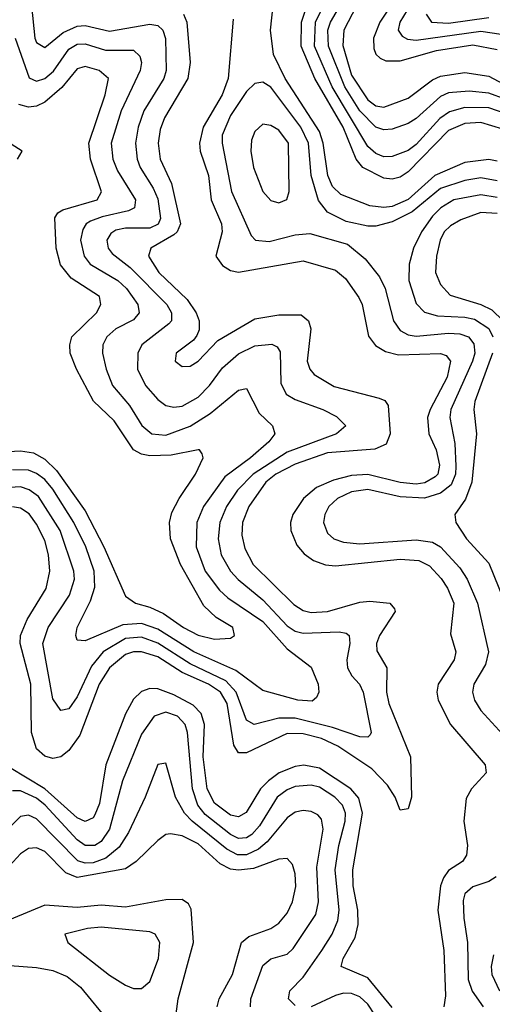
# Model space of a CAD drawing. Header units: inches. Extents: x 1308407 to 1441228, y 959628 to 1036311.
# Tile 175 of 256: x 1313068 to 1314238, y 1026696 to 1029136. Entities that reach past the tile are written whole.
import ezdxf

# ---------------------------------------------------------------- set-up
doc = ezdxf.new("R2010")
doc.units = ezdxf.units.IN
doc.header["$MEASUREMENT"] = 0
doc.layers.add('B3012', color=7, linetype='Continuous')

msp = doc.modelspace()

# ---------------------------------------------------------------- linework, layer by layer
at = {"layer": 'B3012', "color": 5}
for points, elevation in [([(1314264.5, 1028864.5), (1314210, 1028881), (1314170, 1028879.1), (1314130, 1028861.7), (1314030, 1028758.9), (1314010, 1028745.4), (1313990, 1028741.1), (1313970, 1028743.4), (1313917.9, 1028770), (1313901.5, 1028790), (1313869.1, 1028870), (1313798.6, 1028990), (1313765.2, 1029070), (1313765.8, 1029130), (1313798.9, 1029230)], 2680), ([(1314250, 1028785.5), (1314230, 1028789.7), (1314170, 1028782), (1314095.7, 1028750), (1314030, 1028690.3), (1313990, 1028673.5), (1313970, 1028671), (1313934.8, 1028674.8), (1313863, 1028703), (1313842.8, 1028722.8), (1313831.2, 1028750), (1313819.5, 1028830), (1313810, 1028859.2), (1313725.5, 1028990), (1313696.3, 1029050), (1313688.7, 1029110), (1313699.8, 1029210)], 2720), ([(1314012.8, 1029210), (1313959.7, 1029130), (1313943.9, 1029090), (1313944.9, 1029064.9), (1313950.2, 1029050.2), (1313961, 1029041), (1313974.4, 1029034.4), (1314010, 1029034.2), (1314100.3, 1029059.7), (1314190, 1029073.4), (1314250, 1029061.9)], 2580), ([(1313097.3, 1029170), (1313105.5, 1029090), (1313110, 1029079.4), (1313130, 1029066.8), (1313175.9, 1029104.1), (1313210, 1029119.9), (1313230, 1029121.3), (1313290, 1029107.4), (1313390, 1029124.8), (1313410, 1029121.6), (1313422.4, 1029110), (1313429.2, 1029089.2), (1313430.6, 1029010), (1313424.8, 1028990), (1313375.4, 1028910), (1313361.2, 1028870), (1313354.5, 1028830), (1313359, 1028790), (1313366.2, 1028770), (1313398.7, 1028718.7), (1313410, 1028692.2), (1313416.3, 1028643.7), (1313410.9, 1028629.1), (1313390, 1028619.8), (1313330, 1028619.1), (1313305.9, 1028614.1), (1313293.4, 1028606.6), (1313283.8, 1028590), (1313286.9, 1028570), (1313297, 1028557), (1313341.6, 1028521.6), (1313432.1, 1028430), (1313444.1, 1028410), (1313444, 1028390), (1313437.5, 1028382.5), (1313370.1, 1028330), (1313360.5, 1028310), (1313360.1, 1028270), (1313379.2, 1028230), (1313410, 1028194.6), (1313430, 1028180.3), (1313450, 1028176.2), (1313470, 1028178.8), (1313510, 1028200.4), (1313538.4, 1028230), (1313570, 1028273.1), (1313610, 1028307.7), (1313650, 1028327.9), (1313692.2, 1028332.2), (1313705.7, 1028325.7), (1313713.1, 1028313.1), (1313715, 1028235), (1313728, 1028208), (1313750, 1028194.8), (1313818.8, 1028170), (1313852.8, 1028152.8), (1313875.4, 1028130), (1313852.3, 1028110), (1313730, 1028064.5), (1313646.1, 1028010), (1313607.2, 1027970), (1313580.5, 1027930), (1313563.9, 1027890), (1313559.4, 1027850), (1313566.8, 1027810), (1313589.7, 1027770), (1313608.8, 1027748.8), (1313670, 1027698.3), (1313730, 1027634.5), (1313750, 1027621), (1313770, 1027615.8), (1313858.9, 1027618.9), (1313876.1, 1027616.1), (1313884.1, 1027610), (1313885.4, 1027590), (1313877.9, 1027550), (1313879.9, 1027530), (1313890.4, 1027510.4), (1313909.6, 1027490), (1313918.3, 1027470), (1313938.4, 1027370), (1313936.1, 1027363.9), (1313930, 1027358.4), (1313910, 1027359.5), (1313842.4, 1027382.4), (1313750, 1027405.1), (1313710, 1027405.1), (1313648.9, 1027390), (1313630, 1027400.2), (1313604.4, 1027470), (1313578.3, 1027498.3), (1313490, 1027540.4), (1313410, 1027591.5), (1313370, 1027606.3), (1313330, 1027602.9), (1313274.8, 1027570), (1313245.5, 1027534.5), (1313210, 1027457.9), (1313190, 1027428.6), (1313170, 1027424.7), (1313150, 1027453.3), (1313125.4, 1027590), (1313138.2, 1027630), (1313191.6, 1027710), (1313203.9, 1027750), (1313202.2, 1027770), (1313168.1, 1027870), (1313114.5, 1027954.5), (1313091.5, 1027971.5), (1313070, 1027978.3), (1313030, 1027976.3)], 2660), ([(1314270, 1028903.8), (1314230, 1028917.8), (1314170, 1028918.1), (1314132.6, 1028907.4), (1314108.7, 1028891.3), (1314050, 1028826.9), (1314030, 1028811.7), (1313990, 1028796.8), (1313970, 1028796.5), (1313950, 1028804.1), (1313930, 1028821.6), (1313841.6, 1028970), (1313798.2, 1029070), (1313800.1, 1029130), (1313829.7, 1029190)], 2660), ([(1314270, 1028939.2), (1314230, 1028954.3), (1314181.1, 1028958.9), (1314130, 1028954.8), (1314110, 1028945.4), (1314050, 1028891.4), (1314030, 1028878.9), (1313990, 1028864.7), (1313970, 1028863.3), (1313950, 1028869.3), (1313910, 1028910.5), (1313873.2, 1028970), (1313832.6, 1029070), (1313831.3, 1029110), (1313838, 1029130), (1313871.4, 1029188.6)], 2640), ([(1313902.3, 1029170), (1313870.8, 1029110), (1313868.4, 1029071.6), (1313890, 1028998.4), (1313930, 1028937), (1313950, 1028922.2), (1313970, 1028918.9), (1314030, 1028941.3), (1314090, 1028986.8), (1314110, 1028996.2), (1314170, 1029005.2), (1314230, 1028996.2), (1314290, 1028963.7)], 2620), ([(1314046, 1029190), (1314009.4, 1029130), (1314005.4, 1029110), (1314014.9, 1029094.9), (1314028, 1029088), (1314050, 1029085.4), (1314210, 1029107.4), (1314260.2, 1029100.2)], 2560), ([(1313473.9, 1029150), (1313481.8, 1029130), (1313489.8, 1029030), (1313484.1, 1028990), (1313426.8, 1028893.2), (1313416.1, 1028863.9), (1313410.6, 1028830), (1313415.5, 1028790), (1313444.3, 1028730), (1313466.4, 1028630), (1313458, 1028610), (1313450, 1028602.5), (1313393, 1028570), (1313387, 1028550), (1313412.7, 1028510), (1313482.8, 1028442.8), (1313505.1, 1028410), (1313512.8, 1028390), (1313512.8, 1028367.2), (1313506.7, 1028353.3), (1313498.1, 1028341.9), (1313455.2, 1028310), (1313453.4, 1028290), (1313470, 1028276.3), (1313490, 1028277.7), (1313510, 1028290.2), (1313559, 1028341), (1313650, 1028394.4), (1313710, 1028405), (1313764.7, 1028404.7), (1313783.4, 1028390), (1313788.9, 1028370), (1313779.9, 1028290), (1313786.4, 1028270), (1313797.1, 1028257.1), (1313847, 1028227), (1313957.9, 1028197.9), (1313972.3, 1028192.3), (1313980.1, 1028180.1), (1313985.3, 1028110), (1313975.7, 1028084.3), (1313947.8, 1028072.2), (1313830, 1028062.7), (1313750, 1028035.1), (1313702.1, 1028010), (1313677.7, 1027990), (1313635.7, 1027930), (1313620.1, 1027890), (1313618.4, 1027858.4), (1313625.4, 1027825.4), (1313646.5, 1027786.5), (1313746.8, 1027686.8), (1313770, 1027672.4), (1313790, 1027667.5), (1313830, 1027669.8), (1313910, 1027692.6), (1313935.2, 1027695.2), (1313984.6, 1027690), (1313995.9, 1027675.9), (1313997.8, 1027670), (1313959.3, 1027610), (1313951.9, 1027590), (1313952.2, 1027572.2), (1313977.1, 1027530), (1313976.1, 1027470), (1313981.9, 1027441.9), (1314035.5, 1027310), (1314038.1, 1027210), (1314030, 1027181), (1314010, 1027177.4), (1313998, 1027210), (1313979.1, 1027239.1), (1313939.8, 1027279.8), (1313856.1, 1027336.1), (1313815.4, 1027355.4), (1313770, 1027367), (1313730, 1027367.2), (1313630, 1027319.9), (1313610, 1027319.4), (1313598.5, 1027338.5), (1313581.6, 1027441.6), (1313565.3, 1027470), (1313535.4, 1027490), (1313470, 1027518.8), (1313410, 1027557.3), (1313370, 1027569.8), (1313350, 1027569.5), (1313330, 1027562.9), (1313290, 1027529.9), (1313264.8, 1027490), (1313217, 1027363), (1313190, 1027324.9), (1313170, 1027309.9), (1313150, 1027305.8), (1313130, 1027311.6), (1313110, 1027329.6), (1313096.9, 1027370), (1313095.5, 1027490), (1313069.1, 1027590), (1313070.2, 1027610), (1313086.4, 1027650), (1313133.4, 1027726.6), (1313143, 1027770), (1313139.4, 1027810), (1313130, 1027845.2), (1313110, 1027885.8), (1313091.5, 1027911.5), (1313070, 1027926.1), (1313050, 1027929.3)], 2680), ([(1314074.2, 1029150), (1314087.4, 1029130), (1314130, 1029127.1), (1314230, 1029141.2)], 2540), ([(1313597, 1029137), (1313584.6, 1028990), (1313569.3, 1028950), (1313522.1, 1028870), (1313513.3, 1028830), (1313515.3, 1028810), (1313535.2, 1028750), (1313542.1, 1028690), (1313567.6, 1028630), (1313569, 1028610), (1313553.9, 1028550), (1313570, 1028527), (1313590, 1028514.7), (1313610, 1028510.5), (1313770, 1028538.1), (1313850, 1028515.1), (1313875.1, 1028495.1), (1313907.9, 1028447.9), (1313916.4, 1028430), (1313931.6, 1028351.6), (1313949, 1028329), (1313974, 1028314), (1314005.6, 1028305.6), (1314110, 1028308.9), (1314123.8, 1028303.8), (1314134.9, 1028290), (1314126.7, 1028250), (1314084.3, 1028170), (1314078, 1028150), (1314080.8, 1028110), (1314099.3, 1028070), (1314107.9, 1028032.1), (1314103.1, 1028010), (1314096.6, 1028003.4), (1314071.3, 1027988.7), (1314050, 1027985.4), (1314010, 1027989), (1313930, 1028008.8), (1313890, 1028006.3), (1313844.7, 1027995.3), (1313803.2, 1027976.8), (1313770.8, 1027950), (1313744, 1027910), (1313738.9, 1027890), (1313739.4, 1027870), (1313754.1, 1027834.1), (1313772.3, 1027812.3), (1313795.8, 1027795.8), (1313825.2, 1027785.2), (1313850, 1027782.8), (1314010, 1027799.3), (1314056.1, 1027796.1), (1314082.5, 1027782.5), (1314111.3, 1027751.3), (1314127.4, 1027727.4), (1314143.1, 1027690), (1314134.7, 1027614.7), (1314148.2, 1027570), (1314144.2, 1027550), (1314104.3, 1027490), (1314101.2, 1027470), (1314104.4, 1027450), (1314135.1, 1027390), (1314220.6, 1027290), (1314223.3, 1027270), (1314186.9, 1027230), (1314173.5, 1027206.5), (1314167.6, 1027150), (1314176.5, 1027090), (1314174.1, 1027065.9), (1314164.7, 1027050), (1314130, 1027027.7), (1314117, 1027010), (1314110.1, 1026990), (1314103.1, 1026930), (1314117.9, 1026830), (1314122.2, 1026717.8), (1314117.9, 1026690)], 2720), ([(1313056.8, 1029090), (1313091.9, 1028991.9), (1313110, 1028983.5), (1313130, 1028990.4), (1313151.6, 1029008.4), (1313190, 1029062.7), (1313210, 1029075.7), (1313230, 1029076), (1313280.2, 1029060.2), (1313350, 1029060.5), (1313365.7, 1029045.7), (1313369.7, 1029030), (1313366.3, 1029010), (1313319, 1028910), (1313294.5, 1028830), (1313298.4, 1028790), (1313310, 1028761.8), (1313354.6, 1028690), (1313352.4, 1028670), (1313337.7, 1028662.3), (1313272.2, 1028647.8), (1313243.5, 1028636.5), (1313232.7, 1028630), (1313224.1, 1028615.9), (1313218.2, 1028590), (1313227.3, 1028550), (1313242.2, 1028530), (1313310.8, 1028490), (1313332.4, 1028470), (1313360.9, 1028430), (1313364, 1028410), (1313350, 1028392.7), (1313305.7, 1028370), (1313283.4, 1028350), (1313274, 1028330), (1313273.3, 1028310), (1313282, 1028270), (1313297.7, 1028230), (1313339.7, 1028179.7), (1313370.5, 1028130.5), (1313395.5, 1028110), (1313430, 1028106.8), (1313490, 1028129), (1313539.7, 1028160.3), (1313610, 1028217.7), (1313630, 1028221.8), (1313660.8, 1028160.8), (1313694.4, 1028130), (1313699.8, 1028110), (1313684.7, 1028090), (1313639.3, 1028050), (1313576.3, 1028003.7), (1313523.5, 1027930), (1313507, 1027890), (1313504.8, 1027830), (1313527, 1027770), (1313562.4, 1027722.4), (1313583.3, 1027703.3), (1313670, 1027644.5), (1313730, 1027577.5), (1313790, 1027532.1), (1313806.8, 1027490), (1313808.6, 1027470), (1313803.2, 1027456.8), (1313792.3, 1027447.7), (1313757, 1027450), (1313670, 1027473.7), (1313603.1, 1027523.1), (1313499.4, 1027570), (1313410, 1027626), (1313370, 1027640.2), (1313323.3, 1027636.7), (1313230, 1027597.4), (1313210, 1027598.4), (1313206.8, 1027610), (1313210.5, 1027630), (1313243.7, 1027696.3), (1313254.5, 1027730), (1313252.3, 1027770), (1313231.5, 1027830), (1313202.1, 1027890), (1313150, 1027972.5), (1313130, 1027996.9), (1313110, 1028011.4), (1313090, 1028019.8), (1313050, 1028021)], 2640), ([(1313025.2, 1028065.2), (1313070, 1028067.9), (1313102.6, 1028062.6), (1313130, 1028047.5), (1313159.3, 1028019.3), (1313230, 1027918.9), (1313276.6, 1027830), (1313330, 1027707.9), (1313355.1, 1027690), (1313390, 1027680.8), (1313424.4, 1027664.4), (1313473.9, 1027630), (1313510, 1027611.4), (1313550, 1027601.1), (1313590, 1027603.7), (1313599.6, 1027610), (1313595.6, 1027630), (1313554.5, 1027654.5), (1313523.6, 1027683.6), (1313466.1, 1027786.1), (1313441.6, 1027850), (1313439.2, 1027890), (1313445, 1027915), (1313462.7, 1027950), (1313503.4, 1028010), (1313522.3, 1028050), (1313520, 1028060), (1313513, 1028070), (1313510, 1028070.6), (1313443, 1028057), (1313390, 1028055.3), (1313370, 1028059.4), (1313350, 1028070), (1313302.2, 1028142.2), (1313250.7, 1028190.7), (1313208.3, 1028270), (1313193.3, 1028310), (1313191.8, 1028330), (1313197.1, 1028350), (1313258, 1028410), (1313269.1, 1028430), (1313265.4, 1028450), (1313195.9, 1028495.9), (1313168.9, 1028528.9), (1313158.5, 1028570), (1313154.8, 1028645.2), (1313162.3, 1028657.7), (1313174.9, 1028665.1), (1313259.5, 1028690), (1313270.4, 1028709.6), (1313243.4, 1028790), (1313239.5, 1028830), (1313279.9, 1028950), (1313287.9, 1028990), (1313264.7, 1029010), (1313230, 1029019.7), (1313222.2, 1029017.8), (1313210, 1029014.1), (1313172.2, 1028967.8), (1313130, 1028931.4), (1313110, 1028921.9), (1313090, 1028918.9), (1313066.1, 1028926.1)], 2620), ([(1314250, 1028737), (1314210, 1028744.1), (1314170, 1028737.7), (1314110, 1028717.4), (1314040.2, 1028659.8), (1313990, 1028634.8), (1313950, 1028624.4), (1313930, 1028624), (1313876.2, 1028636.2), (1313830, 1028658.9), (1313808.3, 1028688.3), (1313789.9, 1028750.1), (1313782.8, 1028830), (1313763.9, 1028870), (1313690, 1028968.7), (1313670, 1028980.8), (1313650, 1028978.1), (1313630, 1028958.4), (1313590, 1028898.5), (1313569.5, 1028849.5), (1313569.5, 1028830), (1313592.2, 1028710), (1313641, 1028601), (1313651.8, 1028590), (1313686.1, 1028586.1), (1313750, 1028603.3), (1313786.1, 1028606.1), (1313880, 1028580), (1313923.2, 1028543.2), (1313958.9, 1028498.9), (1313972.7, 1028470), (1313993.5, 1028390), (1314010, 1028366.1), (1314030, 1028355), (1314050, 1028351.7), (1314130, 1028359.6), (1314158, 1028358), (1314179.6, 1028350), (1314192.7, 1028332.7), (1314194.8, 1028310), (1314189.1, 1028290), (1314135.7, 1028170), (1314132.8, 1028150), (1314145.8, 1028085.8), (1314148.1, 1028030), (1314146.9, 1028010), (1314136.2, 1027983.8), (1314110, 1027963.1), (1314070, 1027950.7), (1314010, 1027953.8), (1313930, 1027972.3), (1313890, 1027965.8), (1313854.8, 1027950), (1313833.7, 1027930), (1313823.6, 1027910), (1313820.3, 1027890), (1313830, 1027863.7), (1313846, 1027850), (1313870, 1027841.6), (1313910, 1027837.5), (1314050, 1027847.2), (1314090, 1027841.8), (1314110.1, 1027830), (1314158.1, 1027778.1), (1314176.3, 1027750), (1314201.9, 1027690), (1314228.5, 1027570), (1314221.5, 1027538.5), (1314192.7, 1027490), (1314189.6, 1027470), (1314194.4, 1027450), (1314210, 1027424.1), (1314264.7, 1027364.7)], 2740), ([(1313063, 1028790), (1313074.3, 1028810), (1313047.3, 1028827.3)], 2580), ([(1314250, 1028695.1), (1314210, 1028701.7), (1314142.9, 1028690), (1314111.2, 1028670), (1314090, 1028648.9), (1314062.6, 1028610), (1314043.4, 1028570), (1314032.7, 1028530), (1314031.6, 1028490), (1314050, 1028432.5), (1314070, 1028411), (1314102.5, 1028402.5), (1314170, 1028399.3), (1314194, 1028394), (1314230, 1028370.8), (1314239.9, 1028350)], 2760), ([(1314250, 1028655.8), (1314210, 1028658.6), (1314160.2, 1028639.8), (1314134.9, 1028625.1), (1314119.4, 1028610), (1314109, 1028590), (1314100.1, 1028550), (1314097.3, 1028510), (1314110, 1028480.1), (1314133.7, 1028453.7), (1314210, 1028430.5), (1314236.7, 1028416.7), (1314265.5, 1028390)], 2780), ([(1314238.7, 1028310), (1314194.8, 1028190), (1314192.3, 1028170), (1314198.8, 1028110), (1314187.9, 1027990), (1314172.2, 1027947.8), (1314145.4, 1027910), (1314147.8, 1027890), (1314174.4, 1027850), (1314229.5, 1027789.5), (1314302.5, 1027610)], 2760), ([(1313990, 1026688.5), (1313930, 1026761.9), (1313864.1, 1026790), (1313868.7, 1026810), (1313898.4, 1026861.6), (1313905.8, 1026894.2), (1313905.2, 1026930), (1313893.6, 1026990), (1313893.2, 1027030), (1313917, 1027170), (1313907.5, 1027207.5), (1313887.9, 1027230), (1313810, 1027281.6), (1313771.3, 1027288.7), (1313750, 1027285.4), (1313710.2, 1027269.8), (1313683.8, 1027250), (1313664.6, 1027230), (1313628.6, 1027171.4), (1313610, 1027161.2), (1313590, 1027165.1), (1313550, 1027194.6), (1313532, 1027230), (1313522.6, 1027310), (1313525.9, 1027390), (1313517.3, 1027417.3), (1313497.9, 1027437.9), (1313450, 1027463.6), (1313410, 1027478.1), (1313390, 1027478.8), (1313370, 1027471.6), (1313350, 1027452.5), (1313330, 1027416.3), (1313281.4, 1027290), (1313265.7, 1027194.3), (1313254.3, 1027165.7), (1313250, 1027158.7), (1313230, 1027149.6), (1313210, 1027158.5), (1313130.2, 1027230.2), (1313043.2, 1027283.2)], 2720), ([(1313750, 1026693.3), (1313733.9, 1026710), (1313737.2, 1026730), (1313770, 1026764.1), (1313816.2, 1026830), (1313842.1, 1026870), (1313855.8, 1026904.2), (1313858.9, 1026930), (1313849.1, 1027030), (1313857.9, 1027090), (1313873.7, 1027150), (1313874.4, 1027170), (1313867.7, 1027190), (1313848.7, 1027210), (1313810, 1027234.5), (1313790, 1027239.7), (1313750, 1027235.8), (1313730, 1027228), (1313705.9, 1027210), (1313661.5, 1027138.5), (1313642.6, 1027117.4), (1313630, 1027108.6), (1313610, 1027107.3), (1313590, 1027117.2), (1313527.1, 1027167.1), (1313508.9, 1027190), (1313496.3, 1027230), (1313483.6, 1027370), (1313477.6, 1027390), (1313458.8, 1027410), (1313430, 1027420.3), (1313401.3, 1027410), (1313370, 1027365.4), (1313322.3, 1027250), (1313290.8, 1027130), (1313270, 1027099.8), (1313253.8, 1027090), (1313230, 1027090.2), (1313210, 1027104.3), (1313131.3, 1027190), (1313110, 1027207.2), (1313070, 1027225.1), (1313050, 1027225.4)], 2740), ([(1313639.4, 1026690), (1313640.3, 1026710), (1313670, 1026793), (1313690, 1026809.1), (1313730, 1026821), (1313745.2, 1026834.8), (1313801.3, 1026918.7), (1313808, 1026950), (1313804.1, 1027035.9), (1313819.5, 1027130), (1313815.2, 1027155.2), (1313806.1, 1027166.1), (1313790, 1027174.5), (1313770, 1027176.7), (1313750, 1027172.3), (1313730, 1027158.4), (1313680.7, 1027099.3), (1313659.4, 1027080.6), (1313630, 1027066.8), (1313607.1, 1027067.1), (1313580.6, 1027080.6), (1313495.1, 1027150), (1313476.4, 1027170), (1313453.8, 1027210), (1313430, 1027293.7), (1313410, 1027290.8), (1313378.9, 1027210), (1313337.5, 1027122.5), (1313314.3, 1027085.7), (1313281.1, 1027058.9), (1313250, 1027047), (1313230, 1027045.9), (1313211.9, 1027051.9), (1313110, 1027156.4), (1313090, 1027165.4), (1313070, 1027161.9), (1313044.2, 1027135.8)], 2760), ([(1313557.4, 1026690), (1313561.9, 1026710), (1313594.8, 1026770), (1313616.9, 1026850), (1313635.5, 1026864.5), (1313690, 1026884.4), (1313710, 1026897.1), (1313730, 1026922.4), (1313743.6, 1026950), (1313751.4, 1026988.6), (1313750, 1027019.5), (1313743.2, 1027043.2), (1313730, 1027057.8), (1313710, 1027056.4), (1313647.1, 1027032.9), (1313610, 1027028.5), (1313590, 1027031.2), (1313564.8, 1027044.8), (1313510, 1027094.1), (1313470, 1027113.6), (1313441.5, 1027118.5), (1313430, 1027116.9), (1313410, 1027102.7), (1313356.8, 1027050), (1313330, 1027031.7), (1313210.7, 1027010.7), (1313182.6, 1027022.6), (1313130, 1027075.2), (1313110, 1027083.8), (1313090, 1027082.3), (1313070, 1027069.5), (1312996.9, 1026990)], 2780), ([(1314247.7, 1027012.3), (1314230, 1027000.8), (1314190, 1026987.8), (1314170.1, 1026970), (1314166.4, 1026953.6), (1314167.5, 1026910), (1314176.5, 1026850), (1314178.3, 1026758.3), (1314188.7, 1026728.7), (1314216, 1026690)], 2740), ([(1313010, 1026794.9), (1313110, 1026788), (1313150, 1026780.1), (1313185.2, 1026765.2), (1313218.8, 1026738.8), (1313290, 1026651.3), (1313303.8, 1026643.8), (1313430, 1026624.3), (1313450, 1026629.1), (1313460.5, 1026710), (1313498.1, 1026850), (1313492.5, 1026932.5), (1313485.7, 1026945.7), (1313470, 1026956.2), (1313430, 1026955.7), (1313330, 1026937.1), (1313270, 1026942.1), (1313210, 1026935.9), (1313130, 1026942.3), (1313007.9, 1026892.1)], 2820), ([(1314241.3, 1026818.7), (1314235.4, 1026790), (1314237.2, 1026770), (1314256.2, 1026730)], 2760), ([(1313947.4, 1026670), (1313930, 1026696.7), (1313910, 1026714.8), (1313890, 1026722.9), (1313870, 1026723.8), (1313850, 1026718.3), (1313790, 1026689.9)], 2740)]:
    msp.add_lwpolyline(points, dxfattribs=dict(at, elevation=elevation))
for points, elevation in [([(1313670, 1028877), (1313650, 1028859.3), (1313642.2, 1028837.8), (1313640.5, 1028810), (1313646.9, 1028770), (1313670.1, 1028710), (1313690, 1028688.2), (1313710, 1028682.4), (1313729.9, 1028690.1), (1313735.6, 1028710), (1313733.8, 1028830), (1313710, 1028861.9), (1313690, 1028873.9)], 2760), ([(1313270, 1026887.2), (1313236, 1026884), (1313179.5, 1026870), (1313186.9, 1026850), (1313290, 1026768.4), (1313330, 1026743.5), (1313350, 1026735.9), (1313370, 1026735.8), (1313390, 1026752.9), (1313412.1, 1026810), (1313414.9, 1026850), (1313403.5, 1026870), (1313390, 1026876.2)], 2840)]:
    msp.add_lwpolyline(points, close=True, dxfattribs=dict(at, elevation=elevation))

doc.saveas('drawing.dxf')
